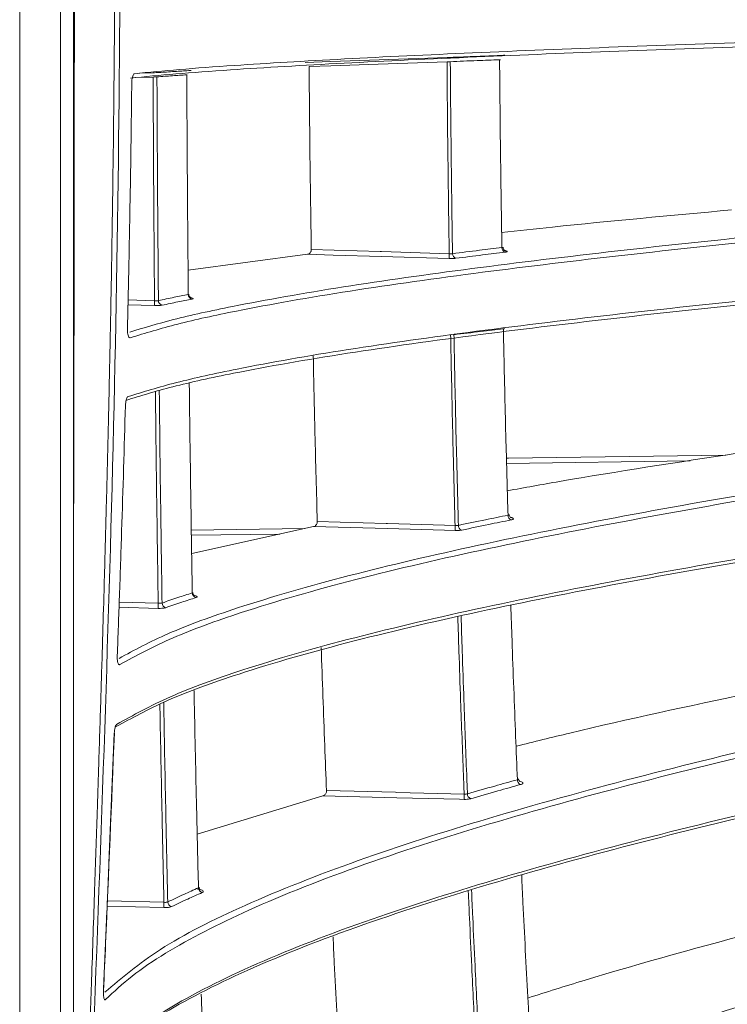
# Model space of a CAD drawing. Header units: millimetres. Extents: x 0 to 1118, y 0 to 864.
# Tile 54 of 256: x 297.5 to 305.42, y 200.35 to 211.39. Entities that reach past the tile are written whole.
import ezdxf

# ---------------------------------------------------------------- set-up
doc = ezdxf.new("R2010")
doc.units = ezdxf.units.MM

msp = doc.modelspace()

# ---------------------------------------------------------------- linework, layer by layer
at = {"color": 9, "linetype": 'Continuous', "lineweight": 0}
for p, q in [((297.4963, 241.2842), (297.4963, 184.5342)), ((297.9534, 184.5342), (297.9534, 241.2842)), ((298.9909, 210.7455), (298.7928, 210.7385)), ((298.7104, 208.248), (299.0069, 208.239)), ((299.0069, 208.1846), (298.7092, 208.1937)), ((305.0086, 206.4458), (302.9507, 206.4159)), ((299.4187, 205.6668), (300.6923, 205.6852)), ((300.4124, 205.6236), (299.4196, 205.6092)), ((298.6112, 204.8599), (299.0481, 204.8478)), ((299.0481, 204.7906), (298.6091, 204.8028)), ((298.4787, 201.5117), (299.1119, 201.496)), ((299.1119, 201.4361), (298.4762, 201.4519)), ((298.4343, 200.5049), (298.4355, 200.5048))]:
    msp.add_line(p, q, dxfattribs=at)
at = {"color": 7, "linetype": 'Continuous', "lineweight": 15}
for p, q in [((298.0999, 241.2842), (298.0999, 184.5342)), ((298.8377, 210.7879), (298.9909, 210.7933)), ((300.7215, 208.7592), (299.383, 208.5808)), ((300.7892, 205.7065), (299.4229, 205.4056)), ((298.5576, 203.3905), (298.5576, 203.3905)), ((300.8933, 202.6889), (299.4848, 202.2605))]:
    msp.add_line(p, q, dxfattribs=at)
at = {"color": 7, "linetype": 'Continuous', "lineweight": 15, "flags": 128}
for points in [[(300.6959, 210.9081), (300.9825, 210.9181), (301.5233, 210.9371), (302.2834, 210.9638)], [(298.7542, 210.6818), (298.7541, 210.6818), (298.7519, 210.6819)], [(298.7032, 207.9244), (298.7052, 207.9244), (298.7053, 207.9244)], [(298.6831, 207.0639), (298.683, 207.0639), (298.681, 207.0639)], [(298.5894, 204.2592), (298.5911, 204.2592), (298.5911, 204.2592)]]:
    msp.add_lwpolyline(points, dxfattribs=at)
at = {"color": 9, "linetype": 'Continuous', "lineweight": 0, "flags": 128}
for points in [[(302.2834, 210.9161), (301.5108, 210.889), (300.9825, 210.8704), (300.7383, 210.8619)], [(300.7627, 208.8121), (301.5355, 208.7889), (301.5491, 208.7885), (302.3083, 208.7657)], [(302.3083, 208.7115), (301.5491, 208.7343), (301.0083, 208.7506), (300.7215, 208.7592)], [(302.9491, 206.4735), (302.9722, 206.4738), (305.4064, 206.5092)], [(302.3742, 205.6631), (302.2537, 205.6664), (301.6163, 205.6838), (300.7892, 205.7065)], [(300.83, 205.7624), (301.6021, 205.7413), (301.6163, 205.7409), (302.2537, 205.7234), (302.3742, 205.7201)], [(298.556, 203.3906), (298.5576, 203.3905), (298.5576, 203.3905)], [(300.9339, 202.7475), (301.7048, 202.7286), (301.7195, 202.7282), (302.4757, 202.7097)], [(302.4757, 202.65), (302.4219, 202.6514), (301.7195, 202.6686), (300.8933, 202.6889)]]:
    msp.add_lwpolyline(points, dxfattribs=at)
at = {"color": 9, "linetype": 'Continuous', "lineweight": 0}
for centre, radius, start, end in [((302.9486, 208.8312), 0.0506, 176.07963, 253.39153), ((302.7908, 208.7386), 0.4832, 176.78522, 183.21478), ((302.3956, 208.7625), 0.0506, 176.34013, 254.34116), ((299.436, 208.3069), 0.0506, 178.3532, 260.55548), ((299.4832, 208.2118), 0.4771, 176.7349, 183.2651), ((299.1007, 208.2386), 0.0507, 178.65727, 261.4389), ((303.0205, 205.8327), 0.0538, 177.44904, 250.6447), ((302.9216, 205.6916), 0.5482, 177.0173, 182.9827), ((302.4646, 205.7188), 0.0536, 177.66128, 251.67577), ((299.4826, 204.9633), 0.0526, 179.3052, 258.59531), ((299.5898, 204.8192), 0.5425, 176.97599, 183.02401), ((299.1436, 204.8498), 0.0525, 179.5427, 259.6256), ((303.1294, 202.8689), 0.0571, 178.7922, 248.10236), ((303.093, 202.6799), 0.618, 177.23544, 182.76456), ((302.5692, 202.7104), 0.0568, 178.9884, 249.18132), ((299.5537, 201.6586), 0.0546, 180.32702, 256.72794), ((299.7077, 201.466), 0.5966, 177.12447, 182.87553), ((299.2091, 201.5005), 0.0543, 180.52518, 257.88756)]:
    msp.add_arc(centre, radius, start, end, dxfattribs=at)
at = {"color": 7, "linetype": 'Continuous', "lineweight": 15}
for points, knots in [([(298.1027, 233.2598), (298.1029, 233.2215), (298.1039, 233.025), (298.1073, 232.6704), (298.1128, 232.1959), (298.1182, 231.8318), (298.1231, 231.5351), (298.1282, 231.2426), (298.1371, 230.7823), (298.1514, 230.1355), (298.1658, 229.5655), (298.1769, 229.1524), (298.1825, 228.9512), (298.188, 228.7553), (298.1942, 228.5397), (298.2064, 228.1249), (298.2245, 227.5348), (298.248, 226.8023), (298.2702, 226.1301), (298.2919, 225.4833), (298.3137, 224.8355), (298.3342, 224.2271), (298.354, 223.6311), (298.3778, 222.9051), (298.4021, 222.1413), (298.426, 221.3513), (298.4464, 220.6445), (298.4683, 219.8386), (298.4886, 219.016), (298.5073, 218.1679), (298.5235, 217.3274), (298.5368, 216.4974), (298.5456, 215.8315), (298.5515, 215.2819), (298.5563, 214.751), (298.5599, 214.2006), (298.5619, 213.7106), (298.5628, 213.3588), (298.5631, 213.104), (298.5632, 212.9139), (298.5631, 212.7237), (298.5627, 212.3386), (298.5607, 211.7461), (298.5561, 211.0295), (298.5499, 210.3631), (298.5426, 209.7492), (298.5353, 209.2277), (298.5282, 208.7869), (298.5222, 208.4372), (298.5157, 208.0875), (298.5096, 207.7811), (298.5038, 207.4988), (298.4971, 207.1896), (298.4856, 206.6818), (298.4706, 206.0741), (298.4545, 205.4681), (298.44, 204.949), (298.4237, 204.388), (298.4034, 203.7206), (298.383, 203.077), (298.3604, 202.3811), (298.3343, 201.5939), (298.3037, 200.6884), (298.2734, 199.7852), (298.2441, 198.8987), (298.2152, 197.9891), (298.1896, 197.1271), (298.1665, 196.2892), (298.1457, 195.4429), (298.1264, 194.5224), (298.1121, 193.5898), (298.1041, 192.9352), (298.1029, 192.5915), (298.1028, 192.5586)], [0, 0, 0, 0, 0.0028208, 0.0144769, 0.0261328, 0.0377886, 0.0413093, 0.0479955, 0.0593438, 0.0752351, 0.0956696, 0.1013539, 0.1056849, 0.1104996, 0.1157982, 0.1215806, 0.1410774, 0.1593015, 0.1755813, 0.1906316, 0.2069876, 0.2233435, 0.2354923, 0.2509232, 0.2768708, 0.2917994, 0.3091655, 0.3289691, 0.3512099, 0.3697939, 0.391475, 0.4131561, 0.4309628, 0.4405479, 0.453649, 0.4700841, 0.4811093, 0.4897513, 0.49601, 0.4998853, 0.5037618, 0.5100213, 0.52826, 0.5474255, 0.5628253, 0.5773612, 0.5926668, 0.6012569, 0.6098471, 0.6184373, 0.6270277, 0.6324298, 0.6392405, 0.6498221, 0.6698501, 0.68404, 0.6944913, 0.7081133, 0.7253919, 0.7436945, 0.7555619, 0.7766968, 0.8017277, 0.8223239, 0.8432861, 0.8670864, 0.889385, 0.9068276, 0.9288548, 0.9517617, 0.9746694, 0.9975787, 1, 1, 1, 1]), ([(298.1201, 192.5967), (298.1268, 193.2802), (298.1454, 195.1658), (298.2987, 199.4539), (298.542, 205.4981), (298.6602, 212.7875), (298.5641, 219.3024), (298.3509, 225.0008), (298.17, 229.3691), (298.1376, 232.1105), (298.1245, 233.2217)], [0, 0, 0, 0, 0.05045455, 0.13919373, 0.31672655, 0.49700672, 0.6772862, 0.7976259, 0.91796543, 1, 1, 1, 1]), ([(298.0999, 220.4423), (298.101, 219.5552), (298.1041, 217.0441), (298.1126, 212.0221), (298.1047, 207.8872), (298.0999, 205.3762)], [0, 0, 0, 0, 0.1766502, 0.5, 1, 1, 1, 1]), ([(298.7837, 210.7828), (298.9432, 210.7986), (299.2634, 210.8302), (300.0283, 210.886), (301.1034, 210.9491), (302.5608, 211.018), (304.1812, 211.0833), (305.9191, 211.145), (307.7276, 211.203), (310.2085, 211.2763), (312.1651, 211.3273), (313.4717, 211.3613)], [0, 0, 0, 0, 0.0638285, 0.1281097, 0.2360126, 0.343993, 0.4551207, 0.5662818, 0.6744233, 0.7825774, 1, 1, 1, 1]), ([(313.444, 211.3128), (312.1426, 211.2789), (310.1877, 211.228), (307.7045, 211.1545), (305.904, 211.0968), (304.19, 211.0361), (302.5763, 210.9713), (301.0968, 210.9019), (299.9964, 210.8376), (299.2202, 210.781), (298.899, 210.7493), (298.7379, 210.7334)], [0, 0, 0, 0, 0.2162473, 0.3248467, 0.4334336, 0.5417683, 0.6500732, 0.7609335, 0.871709, 0.9356461, 1, 1, 1, 1]), ([(302.3571, 210.9665), (302.3532, 210.9664), (302.3417, 210.9659), (302.3169, 210.965), (302.2946, 210.9642), (302.2834, 210.9638)], [0, 0, 0, 0, 0.2045231, 0.6022634, 1, 1, 1, 1]), ([(302.3571, 210.9665), (302.4565, 210.9706), (302.6384, 210.978), (302.8242, 210.9853), (302.9084, 210.9886)], [0, 0, 0, 0, 0.5469074, 1, 1, 1, 1]), ([(302.8981, 208.8346), (302.8941, 209.0935), (302.8845, 209.7064), (302.8768, 210.4087), (302.8731, 210.8518), (302.8723, 210.9399)], [0, 0, 0, 0, 0.3694048, 0.8747503, 1, 1, 1, 1]), ([(302.8723, 210.9399), (302.8755, 210.9399), (302.8818, 210.9399), (302.8852, 210.9397), (302.8844, 210.9394), (302.8843, 210.9393)], [0, 0, 0, 0, 0.47371421, 0.94795346, 1, 1, 1, 1]), ([(302.9304, 210.9896), (302.93, 210.9895), (302.9287, 210.9895), (302.9223, 210.9892), (302.9122, 210.9888), (302.9072, 210.9886)], [0, 0, 0, 0, 0.1671128, 0.5926599, 1, 1, 1, 1]), ([(302.9305, 210.9896), (302.9306, 210.9896), (302.9307, 210.9896), (302.9305, 210.9896), (302.9304, 210.9896)], [0, 0, 0, 0, 0.578019, 1, 1, 1, 1]), ([(299.0772, 210.7973), (299.0761, 210.7972), (299.07, 210.7968), (299.0537, 210.7959), (299.0245, 210.7946), (299.0021, 210.7937), (298.9909, 210.7933)], [0, 0, 0, 0, 0.0641159, 0.3759976, 0.6879631, 1, 1, 1, 1]), ([(299.0772, 210.7973), (299.1349, 210.8012), (299.2431, 210.8087), (299.3571, 210.816), (299.4104, 210.8195)], [0, 0, 0, 0, 0.5329002, 1, 1, 1, 1]), ([(299.4164, 210.82), (299.4162, 210.8199), (299.4155, 210.8199), (299.4123, 210.8196), (299.4075, 210.8193), (299.4059, 210.8192)], [0, 0, 0, 0, 0.2508903, 0.740082, 1, 1, 1, 1]), ([(300.7627, 208.8121), (300.7576, 209.1554), (300.7474, 209.8378), (300.7413, 210.5219), (300.7383, 210.8619)], [0, 0, 0, 0, 0.5030332, 1, 1, 1, 1]), ([(298.7032, 207.9244), (298.7082, 208.1441), (298.7189, 208.6028), (298.7334, 209.3602), (298.7446, 210.0596), (298.75, 210.5201), (298.7519, 210.6819)], [0, 0, 0, 0, 0.2390622, 0.4990249, 0.8240542, 1, 1, 1, 1]), ([(299.368, 210.7704), (299.3704, 210.7704), (299.3739, 210.7706), (299.3734, 210.7704), (299.3732, 210.7704)], [0, 0, 0, 0, 0.6875788, 1, 1, 1, 1]), ([(299.3854, 208.3084), (299.3852, 208.3297), (299.3812, 208.7394), (299.3743, 209.5594), (299.3701, 210.3597), (299.368, 210.7704)], [0, 0, 0, 0, 0.0260578, 0.5001964, 1, 1, 1, 1]), ([(298.7295, 207.8864), (298.8845, 207.9334), (299.2088, 208.0318), (299.9912, 208.2025), (301.0895, 208.3952), (302.5521, 208.6021), (304.1765, 208.7986), (305.9174, 208.9838), (307.7281, 209.158), (310.2106, 209.3786), (312.1676, 209.5319), (313.4744, 209.6343)], [0, 0, 0, 0, 0.0630184, 0.131895, 0.2393905, 0.3469622, 0.4576331, 0.5683366, 0.6759709, 0.783617, 1, 1, 1, 1]), ([(313.5022, 209.5817), (312.2023, 209.4799), (310.2497, 209.327), (307.7683, 209.1065), (305.9692, 208.9334), (304.2566, 208.7514), (302.6438, 208.5572), (301.164, 208.3492), (300.0446, 208.1534), (299.2388, 207.9773), (298.903, 207.8751), (298.7344, 207.8238)], [0, 0, 0, 0, 0.2143842, 0.3220392, 0.4296816, 0.5369852, 0.6442598, 0.7540352, 0.8637273, 0.9316069, 1, 1, 1, 1]), ([(305.4703, 209.2564), (304.7882, 209.1936), (303.9015, 209.1121), (303.0843, 209.0231), (302.8956, 209.0025)], [0, 0, 0, 0, 0.769141, 1, 1, 1, 1]), ([(298.7106, 207.1643), (298.8812, 207.2168), (299.2237, 207.3225), (300.0351, 207.4996), (301.1427, 207.6933), (302.6046, 207.8996), (304.2276, 208.0954), (305.9671, 208.2801), (307.7765, 208.4538), (310.2578, 208.6738), (312.2132, 208.8268), (313.519, 208.929)], [0, 0, 0, 0, 0.0697582, 0.1401372, 0.2465695, 0.3530772, 0.4626401, 0.5722353, 0.6788999, 0.7855763, 1, 1, 1, 1]), ([(313.4913, 208.8829), (312.1906, 208.7811), (310.2368, 208.6282), (307.7532, 208.408), (305.9517, 208.2352), (304.2359, 208.0532), (302.6194, 207.8593), (301.1356, 207.6515), (300.0041, 207.4543), (299.1894, 207.2769), (298.852, 207.1731), (298.6859, 207.122)], [0, 0, 0, 0, 0.2138762, 0.3212704, 0.4286524, 0.5357967, 0.642912, 0.7525138, 0.8620328, 0.9321104, 1, 1, 1, 1]), ([(300.7215, 208.7592), (300.727, 208.7606), (300.7372, 208.7631), (300.7498, 208.774), (300.7579, 208.787), (300.7622, 208.8), (300.7625, 208.8083), (300.7627, 208.8121)], [0, 0, 0, 0, 0.2844989, 0.5317601, 0.7190345, 0.8725003, 1, 1, 1, 1]), ([(302.8981, 208.8346), (302.9004, 208.835), (302.9059, 208.8358), (302.9103, 208.8375), (302.9098, 208.839), (302.9096, 208.8395)], [0, 0, 0, 0, 0.3117474, 0.783172, 1, 1, 1, 1]), ([(302.9354, 208.7988), (302.9353, 208.7988), (302.9352, 208.7989), (302.9315, 208.8007), (302.9241, 208.806), (302.9155, 208.817), (302.9102, 208.8297), (302.9109, 208.8375), (302.9111, 208.8394)], [0, 0, 0, 0, 0.1148383, 0.2395589, 0.3942876, 0.6428306, 0.9110797, 1, 1, 1, 1]), ([(299.3854, 208.3084), (299.3878, 208.309), (299.3913, 208.3099), (299.3908, 208.3112), (299.3906, 208.3116)], [0, 0, 0, 0, 0.6881333, 1, 1, 1, 1]), ([(299.4176, 208.2697), (299.4175, 208.2697), (299.4174, 208.2698), (299.4139, 208.2714), (299.4067, 208.2762), (299.3977, 208.2864), (299.3916, 208.2996), (299.392, 208.3085), (299.3921, 208.3116)], [0, 0, 0, 0, 0.1079046, 0.2255957, 0.3696467, 0.603519, 0.861127, 1, 1, 1, 1]), ([(302.915, 207.9248), (302.9181, 207.9251), (302.9245, 207.9257), (302.9279, 207.9263), (302.927, 207.9264), (302.9269, 207.9264)], [0, 0, 0, 0, 0.4713195, 0.9429563, 1, 1, 1, 1]), ([(302.9667, 205.8351), (302.9595, 206.0916), (302.9426, 206.6898), (302.9261, 207.3872), (302.917, 207.8279), (302.915, 207.9248)], [0, 0, 0, 0, 0.3692051, 0.8612606, 1, 1, 1, 1]), ([(300.83, 205.7624), (300.821, 206.0919), (300.8041, 206.7104), (300.791, 207.3319), (300.7848, 207.6223)], [0, 0, 0, 0, 0.5328873, 1, 1, 1, 1]), ([(299.43, 204.964), (299.425, 205.2648), (299.4136, 205.9578), (299.4029, 206.7424), (299.3971, 207.2259), (299.3961, 207.3149)], [0, 0, 0, 0, 0.3849731, 0.88674823, 1, 1, 1, 1]), ([(298.6089, 204.2294), (298.7815, 204.3228), (299.1405, 204.5172), (300.0026, 204.8287), (301.156, 205.1613), (302.6259, 205.504), (304.2544, 205.8293), (305.9975, 206.1363), (307.8093, 206.4251), (310.292, 206.7913), (312.2467, 207.0464), (313.5518, 207.2167)], [0, 0, 0, 0, 0.0730812, 0.1520418, 0.2570722, 0.3621755, 0.4702236, 0.5783028, 0.6834637, 0.7886359, 1, 1, 1, 1]), ([(313.5797, 207.1625), (312.2811, 206.9931), (310.3307, 206.7386), (307.8491, 206.3727), (306.0487, 206.0856), (304.3332, 205.7838), (302.7162, 205.4622), (301.2298, 205.1178), (300.0572, 204.7809), (299.1727, 204.4605), (298.8034, 204.2602), (298.6178, 204.1596)], [0, 0, 0, 0, 0.20953399, 0.31473016, 0.41991453, 0.52478655, 0.62963101, 0.73685172, 0.843993, 0.92158665, 1, 1, 1, 1]), ([(298.5894, 204.2592), (298.5975, 204.4819), (298.6146, 204.9474), (298.6466, 205.8823), (298.6673, 206.5946), (298.681, 207.0639)], [0, 0, 0, 0, 0.23816841, 0.49801728, 1, 1, 1, 1]), ([(298.5818, 203.4898), (298.7694, 203.5941), (299.1471, 203.8041), (300.0473, 204.1299), (301.2172, 204.4657), (302.6874, 204.8073), (304.3153, 205.1316), (306.0575, 205.4377), (307.8683, 205.7259), (310.3502, 206.0914), (312.3031, 206.3461), (313.6071, 206.5161)], [0, 0, 0, 0, 0.0805339, 0.1621165, 0.2658609, 0.3696772, 0.4763811, 0.5831155, 0.68708, 0.7910559, 1, 1, 1, 1]), ([(305.552, 206.5323), (304.8687, 206.4281), (303.976, 206.2919), (303.1524, 206.1433), (302.9592, 206.1085)], [0, 0, 0, 0, 0.76548384, 1, 1, 1, 1]), ([(313.5793, 206.4726), (312.2801, 206.3032), (310.3287, 206.0486), (307.8446, 205.683), (306.0415, 205.3962), (304.3224, 205.0946), (302.701, 204.7732), (301.2095, 204.4292), (300.018, 204.0882), (299.1202, 203.7647), (298.7513, 203.5605), (298.5714, 203.4608)], [0, 0, 0, 0, 0.20887908, 0.31373827, 0.4185859, 0.52322226, 0.62783104, 0.73479371, 0.84167791, 0.92276925, 1, 1, 1, 1]), ([(302.9667, 205.8351), (302.9689, 205.8356), (302.9745, 205.8369), (302.9789, 205.8394), (302.9784, 205.8415), (302.9783, 205.8421)], [0, 0, 0, 0, 0.3108832, 0.7781815, 1, 1, 1, 1]), ([(302.9979, 205.8073), (302.9978, 205.8074), (302.9975, 205.8075), (302.9928, 205.8107), (302.985, 205.8195), (302.979, 205.8315), (302.9796, 205.8399), (302.9798, 205.8421)], [0, 0, 0, 0, 0.1491571, 0.3147597, 0.5505343, 0.88359, 1, 1, 1, 1]), ([(300.7892, 205.7065), (300.7946, 205.7083), (300.8048, 205.7116), (300.8174, 205.7234), (300.8254, 205.7368), (300.8296, 205.7501), (300.8299, 205.7585), (300.83, 205.7624)], [0, 0, 0, 0, 0.2848874, 0.5304599, 0.7166025, 0.869319, 1, 1, 1, 1]), ([(299.43, 204.964), (299.4325, 204.9649), (299.4361, 204.9663), (299.4355, 204.9682), (299.4353, 204.9688)], [0, 0, 0, 0, 0.6867005, 1, 1, 1, 1]), ([(299.4559, 204.9326), (299.4558, 204.9326), (299.4555, 204.9327), (299.4509, 204.9357), (299.4429, 204.9441), (299.4364, 204.9565), (299.4368, 204.9658), (299.4369, 204.9689)], [0, 0, 0, 0, 0.1422944, 0.299172, 0.5233619, 0.8432503, 1, 1, 1, 1]), ([(298.4507, 200.488), (298.6399, 200.6493), (299.0341, 200.9854), (300.0171, 201.4785), (301.2567, 201.9686), (302.7371, 202.4438), (304.3715, 202.8951), (306.1178, 203.3213), (307.9309, 203.7229), (310.4138, 204.2327), (312.3647, 204.589), (313.6672, 204.8268)], [0, 0, 0, 0, 0.0866481, 0.1805334, 0.2820769, 0.3836887, 0.4880295, 0.5923993, 0.6940614, 0.7957344, 1, 1, 1, 1]), ([(303.0723, 202.8701), (303.0656, 203.0317), (303.0514, 203.3725), (303.0313, 203.8945), (303.0133, 204.3844), (303.0029, 204.6949), (302.9985, 204.8246)], [0, 0, 0, 0, 0.249109, 0.5255155, 0.8019437, 1, 1, 1, 1]), ([(313.6951, 204.7712), (312.3988, 204.5345), (310.4519, 204.1791), (307.9701, 203.6696), (306.1681, 203.2704), (304.4487, 202.8511), (302.8249, 202.4048), (301.3307, 201.9273), (300.0692, 201.4332), (299.2434, 201.0076), (298.7395, 200.6696), (298.5519, 200.4944), (298.458, 200.4068)], [0, 0, 0, 0, 0.2024487, 0.3040552, 0.4056507, 0.5069712, 0.6082658, 0.7117605, 0.8151813, 0.9068115, 0.9534093, 1, 1, 1, 1]), ([(300.9339, 202.7475), (300.9272, 202.9155), (300.913, 203.2673), (300.893, 203.8026), (300.8802, 204.1705), (300.8739, 204.3535)], [0, 0, 0, 0, 0.3150779, 0.6593191, 1, 1, 1, 1]), ([(313.7042, 204.0938), (312.4074, 203.8569), (310.4598, 203.5012), (307.9755, 202.9921), (306.1705, 202.5933), (304.4471, 202.1743), (302.8183, 201.7284), (301.3185, 201.2513), (300.0295, 200.7498), (299.178, 200.3106), (298.6707, 199.9664), (298.4939, 199.7941), (298.4124, 199.7147)], [0, 0, 0, 0, 0.2017494, 0.3029939, 0.4042278, 0.5052861, 0.6063187, 0.7095235, 0.8126554, 0.9089304, 0.9579915, 1, 1, 1, 1]), ([(298.416, 199.7212), (298.5084, 199.8121), (298.6934, 199.9937), (299.2126, 200.3504), (300.0563, 200.7864), (301.3269, 201.2827), (302.8066, 201.7565), (304.4416, 202.2064), (306.1872, 202.6313), (307.9998, 203.032), (310.4821, 203.5409), (312.431, 203.8968), (313.7322, 204.1344)], [0, 0, 0, 0, 0.0477, 0.0954081, 0.1927469, 0.2927431, 0.3928061, 0.4955298, 0.5982817, 0.6984817, 0.7986923, 1, 1, 1, 1]), ([(299.4991, 201.6583), (299.4919, 201.955), (299.4753, 202.6453), (299.4595, 203.3832), (299.451, 203.8242), (299.4501, 203.868)], [0, 0, 0, 0, 0.4044259, 0.940838, 1, 1, 1, 1]), ([(305.6769, 203.8394), (304.9918, 203.6939), (304.0904, 203.5026), (303.2569, 203.2942), (303.0569, 203.2442)], [0, 0, 0, 0, 0.7600296, 1, 1, 1, 1]), ([(298.4355, 200.5048), (298.4433, 200.6824), (298.4859, 201.6442), (298.525, 202.6061), (298.5568, 203.3905)], [0, 0, 0, 0, 0.1845898, 1, 1, 1, 1]), ([(303.0723, 202.8701), (303.0745, 202.8708), (303.0801, 202.8725), (303.0846, 202.8758), (303.0841, 202.8785), (303.0839, 202.8794)], [0, 0, 0, 0, 0.3094042, 0.7693594, 1, 1, 1, 1]), ([(303.0987, 202.8505), (303.0985, 202.8506), (303.0981, 202.8508), (303.093, 202.8553), (303.0864, 202.8652), (303.0857, 202.8748), (303.0854, 202.8796)], [0, 0, 0, 0, 0.1876088, 0.4024206, 0.6985957, 1, 1, 1, 1]), ([(300.8933, 202.6889), (300.8988, 202.6911), (300.909, 202.6951), (300.9215, 202.7077), (300.9295, 202.7216), (300.9336, 202.7351), (300.9338, 202.7435), (300.9339, 202.7475)], [0, 0, 0, 0, 0.2850416, 0.5290914, 0.7141121, 0.8659268, 1, 1, 1, 1]), ([(298.2651, 196.6225), (298.2777, 196.6442), (298.3662, 196.7962), (298.593, 197.075), (299.0065, 197.455), (299.5211, 197.827), (300.2922, 198.2922), (301.3919, 198.8328), (302.8834, 199.4364), (304.5258, 200.0098), (306.2755, 200.5519), (308.0902, 201.0638), (310.5728, 201.7146), (312.5182, 202.1714), (313.8169, 202.4764)], [0, 0, 0, 0, 0.00855263, 0.05986582, 0.1111906, 0.16383331, 0.21648653, 0.31362615, 0.41082797, 0.51049771, 0.61019358, 0.70743797, 0.80469249, 1, 1, 1, 1]), ([(313.845, 202.4195), (312.5519, 202.116), (310.6101, 201.6602), (308.1286, 201.0098), (306.3247, 200.5009), (304.6005, 199.967), (302.969, 199.3996), (301.4626, 198.7935), (300.3326, 198.2391), (299.5383, 197.7585), (299.0018, 197.3631), (298.5609, 196.9519), (298.376, 196.6665), (298.2836, 196.5239)], [0, 0, 0, 0, 0.1935044, 0.2905819, 0.3876494, 0.4844866, 0.5813002, 0.6801003, 0.7788331, 0.8333907, 0.887936, 0.9439764, 1, 1, 1, 1]), ([(298.245, 195.8169), (298.2811, 195.8843), (298.3873, 196.0823), (298.6527, 196.4058), (299.0707, 196.7855), (299.5891, 197.1571), (300.3644, 197.6212), (301.4677, 198.1603), (302.9612, 198.7617), (304.6042, 199.3332), (306.3538, 199.8737), (308.1681, 200.3844), (310.6502, 201.0341), (312.5935, 201.4907), (313.8907, 201.7954)], [0, 0, 0, 0, 0.0260078, 0.076461, 0.1269259, 0.1786855, 0.2304553, 0.3258331, 0.4212715, 0.5191023, 0.6169583, 0.7125209, 0.8080936, 1, 1, 1, 1]), ([(313.8626, 201.7579), (312.5692, 201.454), (310.6271, 200.9976), (308.1431, 200.3477), (306.3362, 199.8392), (304.6076, 199.3059), (302.9706, 198.7391), (301.4584, 198.1337), (300.3357, 197.5875), (299.5609, 197.1232), (299.0495, 196.7648), (298.791, 196.5192), (298.6657, 196.4001)], [0, 0, 0, 0, 0.2081001, 0.3124868, 0.4168627, 0.5210934, 0.6252993, 0.7316149, 0.8378592, 0.8929842, 0.9480996, 1, 1, 1, 1]), ([(303.2142, 199.954), (303.2055, 200.1133), (303.1871, 200.4482), (303.1606, 200.9611), (303.1378, 201.4172), (303.1247, 201.6977), (303.1199, 201.8005)], [0, 0, 0, 0, 0.26034702, 0.54722712, 0.83413198, 1, 1, 1, 1]), ([(299.4991, 201.6583), (299.5016, 201.6596), (299.5053, 201.6615), (299.5048, 201.664), (299.5046, 201.6648)], [0, 0, 0, 0, 0.68423269, 1, 1, 1, 1]), ([(299.5202, 201.6344), (299.52, 201.6345), (299.5196, 201.6347), (299.5146, 201.6389), (299.5073, 201.6491), (299.5063, 201.6594), (299.5057, 201.665)], [0, 0, 0, 0, 0.1786571, 0.3815304, 0.6629768, 1, 1, 1, 1]), ([(305.8432, 201.1906), (305.1559, 201.0045), (304.2434, 200.7575), (303.3975, 200.4891), (303.1887, 200.4228)], [0, 0, 0, 0, 0.7532187, 1, 1, 1, 1]), ([(301.0739, 199.782), (301.0652, 199.9466), (301.0469, 200.2911), (301.0245, 200.7341), (301.0112, 201.0131), (301.0066, 201.1107)], [0, 0, 0, 0, 0.37309024, 0.78077834, 1, 1, 1, 1]), ([(299.5932, 198.4073), (299.593, 198.4134), (299.58, 198.8059), (299.5581, 199.4894), (299.539, 200.1733), (299.5308, 200.4659)], [0, 0, 0, 0, 0.0088984, 0.5760269, 1, 1, 1, 1])]:
    msp.add_open_spline(points, degree=3, knots=knots, dxfattribs=at)
at = {"color": 9, "linetype": 'Continuous', "lineweight": 0}
for points, knots in [([(302.2834, 210.9161), (302.289, 210.9164), (302.3001, 210.917), (302.3126, 210.9175), (302.3183, 210.9177), (302.3202, 210.9177)], [0, 0, 0, 0, 0.3978516, 0.795464, 1, 1, 1, 1]), ([(302.3083, 208.7657), (302.3044, 209.03), (302.2952, 209.6543), (302.2876, 210.3716), (302.2841, 210.8243), (302.2834, 210.9161)], [0, 0, 0, 0, 0.3693453, 0.8722024, 1, 1, 1, 1]), ([(302.8723, 210.9399), (302.788, 210.9365), (302.6019, 210.9292), (302.4198, 210.9218), (302.3202, 210.9177)], [0, 0, 0, 0, 0.4530812, 1, 1, 1, 1]), ([(302.3202, 210.9177), (302.321, 210.8258), (302.3245, 210.3732), (302.332, 209.6553), (302.3412, 209.0307), (302.3451, 208.7657)], [0, 0, 0, 0, 0.1278906, 0.6300887, 1, 1, 1, 1]), ([(298.7837, 210.7828), (298.7814, 210.7821), (298.7755, 210.7802), (298.7667, 210.7675), (298.7588, 210.7445), (298.7533, 210.715), (298.7524, 210.6929), (298.7519, 210.6819)], [0, 0, 0, 0, 0.1450921, 0.3667512, 0.580664, 0.7901614, 1, 1, 1, 1]), ([(298.9909, 210.7455), (298.9965, 210.7459), (299.0077, 210.7466), (299.0223, 210.7475), (299.0304, 210.7479), (299.0335, 210.7481), (299.034, 210.7481)], [0, 0, 0, 0, 0.31224763, 0.62419541, 0.93588934, 1, 1, 1, 1]), ([(299.0069, 208.239), (299.0067, 208.263), (299.0031, 208.68), (298.9966, 209.5149), (298.9928, 210.3273), (298.9909, 210.7455)], [0, 0, 0, 0, 0.0288722, 0.5001123, 1, 1, 1, 1]), ([(299.368, 210.7704), (299.3146, 210.7669), (299.2003, 210.7596), (299.0919, 210.7521), (299.034, 210.7481)], [0, 0, 0, 0, 0.46708112, 1, 1, 1, 1]), ([(299.034, 210.7481), (299.0341, 210.7238), (299.0358, 210.3053), (299.0401, 209.4683), (299.0467, 208.6575), (299.0501, 208.2397)], [0, 0, 0, 0, 0.029082, 0.4996711, 1, 1, 1, 1]), ([(302.3451, 208.7657), (302.4452, 208.7784), (302.6276, 208.8015), (302.814, 208.8243), (302.8981, 208.8346)], [0, 0, 0, 0, 0.5484051, 1, 1, 1, 1]), ([(302.9354, 208.7999), (302.9389, 208.7993), (302.9499, 208.7972), (302.9585, 208.7932), (302.9593, 208.7886), (302.9499, 208.785), (302.9387, 208.7833), (302.9342, 208.7827)], [0, 0, 0, 0, 0.1115618, 0.3546804, 0.5974768, 0.8397325, 1, 1, 1, 1]), ([(302.3083, 208.7657), (302.3112, 208.7655), (302.3196, 208.7649), (302.3331, 208.7646), (302.3412, 208.7653), (302.3451, 208.7657)], [0, 0, 0, 0, 0.2049201, 0.6027543, 1, 1, 1, 1]), ([(302.3083, 208.7115), (302.314, 208.7113), (302.3309, 208.7109), (302.358, 208.7114), (302.374, 208.713), (302.382, 208.7138)], [0, 0, 0, 0, 0.204707, 0.6023151, 1, 1, 1, 1]), ([(302.9342, 208.7827), (302.8501, 208.7724), (302.664, 208.7496), (302.4819, 208.7265), (302.382, 208.7138)], [0, 0, 0, 0, 0.4516085, 1, 1, 1, 1]), ([(299.0501, 208.2397), (299.1083, 208.2521), (299.2172, 208.2751), (299.332, 208.2978), (299.3854, 208.3084)], [0, 0, 0, 0, 0.53466854, 1, 1, 1, 1]), ([(299.4277, 208.257), (299.3744, 208.2464), (299.26, 208.2237), (299.1513, 208.2007), (299.0932, 208.1884)], [0, 0, 0, 0, 0.46534841, 1, 1, 1, 1]), ([(299.4277, 208.257), (299.4277, 208.257), (299.4331, 208.2581), (299.4404, 208.2605), (299.4394, 208.2647), (299.4312, 208.2684), (299.4206, 208.2702), (299.4175, 208.2707)], [0, 0, 0, 0, 0.0017808, 0.2945459, 0.5877183, 0.8812375, 1, 1, 1, 1]), ([(299.0069, 208.239), (299.008, 208.2389), (299.0148, 208.2384), (299.0268, 208.238), (299.0411, 208.2383), (299.0471, 208.2393), (299.0501, 208.2397)], [0, 0, 0, 0, 0.0636391, 0.3761396, 0.6881313, 1, 1, 1, 1]), ([(299.0069, 208.1846), (299.0092, 208.1845), (299.0226, 208.1842), (299.0467, 208.1842), (299.0753, 208.1855), (299.0872, 208.1875), (299.0932, 208.1884)], [0, 0, 0, 0, 0.0634867, 0.3757291, 0.6878857, 1, 1, 1, 1]), ([(298.7032, 207.9244), (298.7032, 207.9146), (298.7032, 207.8933), (298.7072, 207.8632), (298.7142, 207.8388), (298.7237, 207.8237), (298.7309, 207.8238), (298.7344, 207.8238)], [0, 0, 0, 0, 0.1711201, 0.3728633, 0.5806057, 0.7904026, 1, 1, 1, 1]), ([(302.915, 207.9248), (302.8303, 207.9147), (302.6436, 207.8923), (302.4609, 207.8696), (302.361, 207.8572)], [0, 0, 0, 0, 0.4534396, 1, 1, 1, 1]), ([(302.3742, 205.7201), (302.3672, 205.9821), (302.351, 206.5901), (302.335, 207.3024), (302.3262, 207.7526), (302.3242, 207.8547)], [0, 0, 0, 0, 0.3692244, 0.8569566, 1, 1, 1, 1]), ([(302.361, 207.8572), (302.363, 207.7552), (302.3718, 207.3054), (302.3877, 206.5925), (302.404, 205.9838), (302.411, 205.721)], [0, 0, 0, 0, 0.1427196, 0.6298136, 1, 1, 1, 1]), ([(298.7106, 207.1643), (298.7092, 207.1636), (298.7044, 207.1612), (298.6965, 207.1498), (298.6886, 207.1269), (298.6829, 207.0973), (298.6816, 207.075), (298.681, 207.0639)], [0, 0, 0, 0, 0.0978695, 0.3310501, 0.5569332, 0.7782775, 1, 1, 1, 1]), ([(299.0481, 204.8478), (299.0435, 205.1538), (299.033, 205.8559), (299.0231, 206.6468), (299.0179, 207.1315), (299.0169, 207.2176)], [0, 0, 0, 0, 0.3884657, 0.8912795, 1, 1, 1, 1]), ([(299.0599, 207.23), (299.0609, 207.141), (299.0662, 206.6538), (299.076, 205.8596), (299.0865, 205.157), (299.0911, 204.8502)], [0, 0, 0, 0, 0.1118506, 0.6122388, 1, 1, 1, 1]), ([(302.411, 205.721), (302.5116, 205.742), (302.695, 205.7804), (302.8822, 205.8181), (302.9667, 205.8351)], [0, 0, 0, 0, 0.5489416, 1, 1, 1, 1]), ([(302.3742, 205.7201), (302.377, 205.7199), (302.3854, 205.7193), (302.399, 205.7193), (302.407, 205.7204), (302.411, 205.721)], [0, 0, 0, 0, 0.2031087, 0.6020023, 1, 1, 1, 1]), ([(303.0027, 205.7819), (302.9183, 205.7649), (302.7313, 205.7272), (302.5482, 205.6889), (302.4477, 205.6679)], [0, 0, 0, 0, 0.45107571, 1, 1, 1, 1]), ([(303.0011, 205.8088), (303.0057, 205.8076), (303.0179, 205.8045), (303.0272, 205.7983), (303.0279, 205.7913), (303.0185, 205.7856), (303.0072, 205.783), (303.0027, 205.7819)], [0, 0, 0, 0, 0.1392274, 0.3747552, 0.6097523, 0.8440495, 1, 1, 1, 1]), ([(302.3742, 205.6631), (302.3798, 205.663), (302.3966, 205.6627), (302.4237, 205.6639), (302.4397, 205.6666), (302.4477, 205.6679)], [0, 0, 0, 0, 0.2027031, 0.6013279, 1, 1, 1, 1]), ([(299.0911, 204.8502), (299.1501, 204.8707), (299.2602, 204.9088), (299.3761, 204.9465), (299.43, 204.964)], [0, 0, 0, 0, 0.5351537, 1, 1, 1, 1]), ([(299.4722, 204.9118), (299.4723, 204.9118), (299.4777, 204.9135), (299.4851, 204.9175), (299.4842, 204.9241), (299.4745, 204.9302), (299.4615, 204.9333), (299.4562, 204.9346)], [0, 0, 0, 0, 0.0046577, 0.2740782, 0.5439948, 0.8142999, 1, 1, 1, 1]), ([(299.0481, 204.8478), (299.0491, 204.8477), (299.0558, 204.8473), (299.0678, 204.847), (299.0821, 204.8479), (299.0881, 204.8495), (299.0911, 204.8502)], [0, 0, 0, 0, 0.05997202, 0.37390134, 0.68708648, 1, 1, 1, 1]), ([(299.4722, 204.9118), (299.4185, 204.8943), (299.3028, 204.8567), (299.1929, 204.8186), (299.1341, 204.7982)], [0, 0, 0, 0, 0.4648653, 1, 1, 1, 1]), ([(299.0481, 204.7906), (299.0502, 204.7905), (299.0635, 204.7902), (299.0875, 204.7907), (299.1162, 204.7933), (299.1282, 204.7966), (299.1341, 204.7982)], [0, 0, 0, 0, 0.0598208, 0.3733748, 0.6866709, 1, 1, 1, 1]), ([(302.4757, 202.7097), (302.4728, 202.7813), (302.4591, 203.1289), (302.4393, 203.6622), (302.4188, 204.253), (302.4088, 204.567), (302.4047, 204.6952)], [0, 0, 0, 0, 0.1087182, 0.527827, 0.8071125, 1, 1, 1, 1]), ([(302.4413, 204.7037), (302.4454, 204.5742), (302.4554, 204.2591), (302.4759, 203.6673), (302.4957, 203.1329), (302.5095, 202.7842), (302.5124, 202.7114)], [0, 0, 0, 0, 0.1941348, 0.4723177, 0.889773, 1, 1, 1, 1]), ([(298.5894, 204.2592), (298.5893, 204.2581), (298.5889, 204.2458), (298.5893, 204.2219), (298.5931, 204.192), (298.5996, 204.1697), (298.6081, 204.1571), (298.6146, 204.1587), (298.6178, 204.1596)], [0, 0, 0, 0, 0.0195699, 0.20861282, 0.40268071, 0.6010061, 0.80059347, 1, 1, 1, 1]), ([(299.1097, 203.736), (299.1105, 203.6925), (299.1183, 203.2487), (299.1328, 202.502), (299.1482, 201.8027), (299.1548, 201.5)], [0, 0, 0, 0, 0.0580942, 0.5923378, 1, 1, 1, 1]), ([(299.1119, 201.496), (299.1052, 201.7977), (299.0898, 202.4964), (299.0755, 203.2372), (299.0677, 203.6759), (299.067, 203.7142)], [0, 0, 0, 0, 0.4096898, 0.9485394, 1, 1, 1, 1]), ([(298.4343, 200.5049), (298.4443, 200.7331), (298.4653, 201.211), (298.5067, 202.1729), (298.5364, 202.9066), (298.556, 203.3906)], [0, 0, 0, 0, 0.2372533, 0.4969135, 1, 1, 1, 1]), ([(298.5818, 203.4898), (298.5813, 203.4894), (298.5777, 203.4868), (298.5712, 203.4768), (298.5637, 203.4539), (298.5582, 203.4241), (298.5567, 203.4018), (298.556, 203.3906)], [0, 0, 0, 0, 0.0449493, 0.2900359, 0.5292479, 0.7644212, 1, 1, 1, 1]), ([(302.5124, 202.7114), (302.6139, 202.7406), (302.7987, 202.7939), (302.9873, 202.8464), (303.0723, 202.8701)], [0, 0, 0, 0, 0.5495278, 1, 1, 1, 1]), ([(303.0999, 202.8542), (303.107, 202.8519), (303.1219, 202.8471), (303.1329, 202.838), (303.1335, 202.8287), (303.1241, 202.821), (303.1127, 202.8174), (303.1081, 202.8159)], [0, 0, 0, 0, 0.1995473, 0.4183744, 0.6364821, 0.8537897, 1, 1, 1, 1]), ([(303.1081, 202.8159), (303.0232, 202.7922), (302.8349, 202.7398), (302.6504, 202.6865), (302.549, 202.6573)], [0, 0, 0, 0, 0.45048957, 1, 1, 1, 1]), ([(302.4757, 202.7097), (302.4784, 202.7094), (302.4868, 202.7088), (302.5003, 202.709), (302.5084, 202.7106), (302.5124, 202.7114)], [0, 0, 0, 0, 0.2003659, 0.6007431, 1, 1, 1, 1]), ([(302.4757, 202.65), (302.4812, 202.65), (302.4979, 202.6498), (302.5249, 202.6517), (302.541, 202.6554), (302.549, 202.6573)], [0, 0, 0, 0, 0.1996039, 0.5997755, 1, 1, 1, 1]), ([(299.1548, 201.5), (299.2148, 201.5284), (299.3268, 201.5816), (299.4445, 201.6339), (299.4991, 201.6583)], [0, 0, 0, 0, 0.5357845, 1, 1, 1, 1]), ([(299.5412, 201.6054), (299.5414, 201.6055), (299.5469, 201.608), (299.5542, 201.6135), (299.5537, 201.6225), (299.5418, 201.6313), (299.5201, 201.6391), (299.4999, 201.6425), (299.4898, 201.6442)], [0, 0, 0, 0, 0.0068894, 0.2048631, 0.4032614, 0.6020635, 0.8010469, 1, 1, 1, 1]), ([(302.6124, 199.7489), (302.6086, 199.8202), (302.5907, 200.1618), (302.5647, 200.6858), (302.5386, 201.2392), (302.5261, 201.5213), (302.5217, 201.621)], [0, 0, 0, 0, 0.11500208, 0.55085889, 0.84130163, 1, 1, 1, 1]), ([(302.558, 201.6326), (302.5625, 201.5311), (302.575, 201.2473), (302.6012, 200.6924), (302.6273, 200.1671), (302.6452, 199.8242), (302.649, 199.7514)], [0, 0, 0, 0, 0.1607691, 0.4496568, 0.8831791, 1, 1, 1, 1]), ([(299.5412, 201.6054), (299.4867, 201.5812), (299.3693, 201.5289), (299.2575, 201.4758), (299.1977, 201.4474)], [0, 0, 0, 0, 0.4642325, 1, 1, 1, 1]), ([(299.1119, 201.496), (299.1128, 201.4959), (299.1194, 201.4954), (299.1313, 201.4953), (299.1457, 201.4967), (299.1518, 201.4989), (299.1548, 201.5)], [0, 0, 0, 0, 0.0542954, 0.3701957, 0.6853044, 1, 1, 1, 1]), ([(299.1119, 201.4361), (299.1138, 201.4361), (299.1269, 201.4358), (299.1507, 201.4367), (299.1795, 201.4406), (299.1916, 201.4452), (299.1977, 201.4474)], [0, 0, 0, 0, 0.0540692, 0.3695795, 0.6847888, 1, 1, 1, 1]), ([(298.4343, 200.5049), (298.4342, 200.5011), (298.4337, 200.4861), (298.4342, 200.4602), (298.4374, 200.4319), (298.4429, 200.4119), (298.45, 200.4019), (298.4554, 200.4052), (298.458, 200.4068)], [0, 0, 0, 0, 0.06189184, 0.24553265, 0.43221454, 0.62122258, 0.81067659, 1, 1, 1, 1])]:
    msp.add_open_spline(points, degree=3, knots=knots, dxfattribs=at)

doc.saveas('drawing.dxf')
